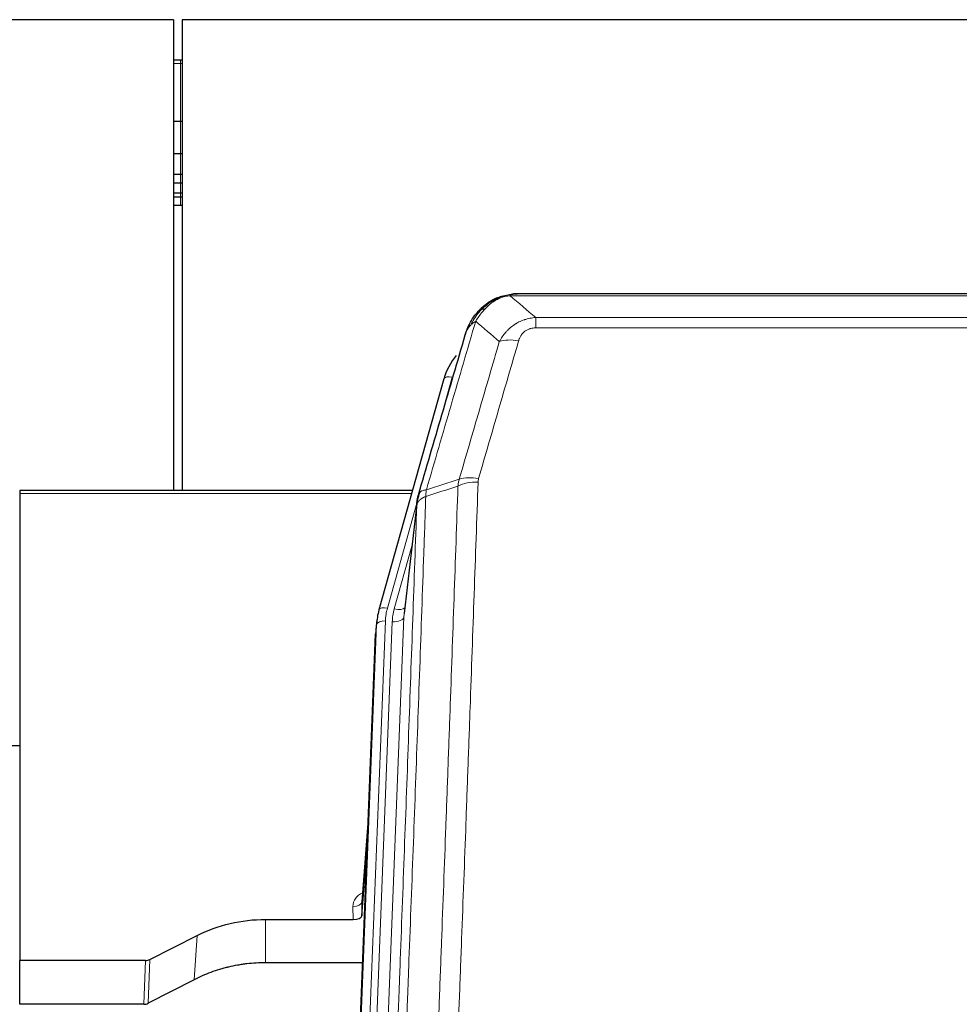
# Model space of a CAD drawing. Header units: inches. Extents: x 0 to 23760, y -13 to 16800.
# Tile 29 of 209: x 3808 to 4129, y 8095 to 8431. Entities that reach past the tile are written whole.
import ezdxf

# ---------------------------------------------------------------- set-up
doc = ezdxf.new("R2010")
doc.units = ezdxf.units.IN
doc.layers.add('254', color=7, linetype='Continuous', true_color=0xffffff)

msp = doc.modelspace()

# ---------------------------------------------------------------- linework, layer by layer
at = {"layer": '254', "color": 2, "linetype": 'Continuous', "lineweight": 25}
for p, q in [((3860.308, 8431.154), (2485.308, 8431.154)), ((3860.308, 8431.154), (3860.308, 8270.266)), ((4980.308, 8431.154), (3863.308, 8431.154)), ((3863.308, 8431.154), (3863.308, 8270.266)), ((3862.808, 8417.289), (3860.292, 8417.289)), ((3863.314, 8417.289), (3862.808, 8417.289)), ((3862.808, 8396.406), (3860.292, 8396.406)), ((3863.314, 8396.406), (3862.808, 8396.406)), ((3862.808, 8385.319), (3860.292, 8385.319)), ((3863.314, 8385.319), (3862.808, 8385.319)), ((3862.808, 8378.319), (3860.292, 8378.319)), ((3863.314, 8378.319), (3862.808, 8378.319)), ((3862.808, 8375.271), (3860.292, 8375.271)), ((3863.314, 8375.271), (3862.808, 8375.271)), ((3862.808, 8371.875), (3860.292, 8371.875)), ((3862.808, 8370.568), (3860.292, 8370.568)), ((3863.314, 8371.875), (3862.808, 8371.875)), ((3863.314, 8370.568), (3862.808, 8370.568)), ((3862.808, 8367.706), (3860.292, 8367.706)), ((3863.314, 8367.706), (3862.808, 8367.706)), ((3970.805, 8336.051), (3970.705, 8336.023)), ((4195.868, 8337.528), (3977.747, 8337.528)), ((3952.754, 8308.436), (3930.58, 8229.55)), ((3807.808, 8270.265), (3807.808, 8269.235)), ((3942.027, 8270.265), (3807.808, 8270.265)), ((3807.808, 8269.235), (3807.808, 8109.755)), ((3943.616, 8266.749), (3939.201, 8228.23)), ((3930.58, 8229.55), (3930.561, 8229.453)), ((3929.899, 8226.087), (3929.525, 8222.829)), ((3916.286, 7888.042), (3929.403, 8221.244)), ((3807.853, 8183.031), (3804.837, 8183.031)), ((3926.912, 8157.972), (3924.705, 8129.773)), ((3924.709, 8125.017), (3926.532, 8148.298)), ((3924.698, 8129.593), (3924.709, 8125.017)), ((3891.808, 8123.766), (3921.71, 8123.766)), ((3852.264, 8110.106), (3868.428, 8118.28)), ((3807.808, 8094.764), (3807.808, 8109.755)), ((3850.765, 8109.755), (3807.808, 8109.755)), ((3924.982, 8108.956), (3891.808, 8108.956)), ((3867.372, 8103.149), (3851.694, 8095.121)), ((3850.195, 8094.764), (3807.808, 8094.764))]:
    msp.add_line(p, q, dxfattribs=at)
at = {"layer": '254', "color": 110, "linetype": 'Continuous', "lineweight": 13}
for p, q in [((3862.808, 8417.289), (3862.808, 8416.193)), ((3862.808, 8416.193), (3860.292, 8416.193)), ((3863.314, 8416.193), (3862.808, 8416.193)), ((3862.808, 8416.193), (3862.808, 8396.406)), ((3862.808, 8396.406), (3862.808, 8385.319)), ((3862.808, 8385.319), (3862.808, 8378.319)), ((3862.808, 8378.319), (3862.808, 8375.271)), ((3862.808, 8375.271), (3862.808, 8371.875)), ((3862.808, 8371.875), (3862.808, 8370.568)), ((3862.808, 8370.568), (3862.808, 8367.706)), ((3970.705, 8336.023), (3970.637, 8335.866)), ((4198.21, 8336.865), (3975.405, 8336.865)), ((3984.136, 8329.397), (4189.479, 8329.397)), ((3984.136, 8329.397), (3984.136, 8325.864)), ((4189.479, 8325.864), (3984.136, 8325.864)), ((3955.642, 8309.009), (3950.917, 8292.198)), ((3941.74, 8269.235), (3807.808, 8269.235)), ((3943.541, 8265.957), (3933.468, 8230.123)), ((3943.487, 8265.237), (3939.11, 8227.056)), ((3941.841, 8251.268), (3935.816, 8229.831)), ((3932.771, 8225.722), (3919.66, 7892.7)), ((3922.052, 7893.536), (3935.118, 8225.43)), ((3939.11, 8227.056), (3926.044, 7895.162)), ((3916.666, 7891.48), (3929.777, 8224.502)), ((3929.777, 8224.502), (3929.403, 8221.244)), ((3926.905, 8157.781), (3924.698, 8129.593)), ((3921.71, 8123.766), (3921.7, 8128.182)), ((3891.808, 8123.766), (3891.808, 8108.956)), ((3868.428, 8118.28), (3867.372, 8103.149)), ((3850.195, 8094.764), (3850.765, 8109.755)), ((3852.264, 8110.106), (3851.694, 8095.121))]:
    msp.add_line(p, q, dxfattribs=at)
for centre, major_axis, ratio, start_param, end_param in [((3978.289, 8315.642), (-9.598, 2.808), 0.562843, 4.8755761, 5.6185342), ((3955.642, 8307.624), (-2.888, 0.812), 0.4480327, 4.837666, 6.2831701), ((3964.441, 8267.587), (9.994, -0.345), 0.559112, 1.5901207, 2.34753), ((3964.628, 8268.759), (9.604, -2.788), 0.5442898, 1.7274916, 2.473129), ((3933.468, 8228.738), (-2.888, 0.812), 0.4480327, 4.837666, 6.2831701), ((3956.789, 8224.972), (24.033, -0.038), 0.8858289, 2.8989744, 3.1081259), ((3959.136, 8224.679), (24.033, -0.038), 0.8858289, 2.8989744, 3.1081259), ((3935.816, 8231.678), (-3.851, 1.082), 0.4480327, 1.6960734, 2.8915811), ((3932.771, 8224.337), (-2.998, 0.118), 0.4614673, 4.7305545, 6.248991), ((3935.118, 8227.277), (-3.997, 0.157), 0.4614673, 1.5889619, 3.1073983), ((3927.703, 8128.182), (6.003, -0.046), 0.8757409, 2.0547277, 3.1504318), ((3921.7, 8129.637), (3, 0.007), 0.4848086, 4.7112485, 6.2484184)]:
    msp.add_ellipse(centre, major_axis=major_axis, ratio=ratio, start_param=start_param, end_param=end_param, dxfattribs=at)
at = {"layer": '254', "color": 2, "linetype": 'Continuous', "lineweight": 25}
for centre, major_axis, ratio, start_param, end_param in [((3978.949, 8302.423), (27.014, -0.465), 0.8900028, 2.5369186, 2.912319), ((3956.789, 8223.587), (27.027, -0.37), 0.8864308, 2.9096812, 3.1188327), ((3921.711, 8125.06), (-3, 0), 0.4313147, 1.5706417, 3.1078116), ((3850.762, 8112.383), (3, -0.011), 0.8761328, 4.7166989, 5.239903), ((3850.193, 8097.427), (3, -0.007), 0.8874311, 4.7150805, 5.2382846)]:
    msp.add_ellipse(centre, major_axis=major_axis, ratio=ratio, start_param=start_param, end_param=end_param, dxfattribs=at)
for points, knots in [([(3965.593, 8332.14), (3965.779, 8332.335), (3965.968, 8332.525), (3966.74, 8333.268), (3967.35, 8333.785), (3968.62, 8334.723), (3969.279, 8335.144), (3970.181, 8335.637), (3970.408, 8335.754), (3970.637, 8335.866)], [0, 0, 0, 0, 0.125, 0.125, 0.5, 0.5, 0.875, 0.875, 1, 1, 1, 1]), ([(3970.637, 8335.866), (3971.094, 8336.089), (3971.558, 8336.289), (3973.429, 8336.99), (3974.865, 8337.296), (3976.276, 8337.385)], [0, 0, 0, 0, 0.25, 0.25, 1, 1, 1, 1]), ([(3970.805, 8336.051), (3971.383, 8336.302), (3971.971, 8336.521), (3972.652, 8336.735), (3972.739, 8336.762), (3972.827, 8336.788)], [0, 0, 0, 0, 0.8717446, 0.8717446, 1, 1, 1, 1]), ([(3977.947, 8337.525), (3977.933, 8337.526), (3977.905, 8337.526), (3977.863, 8337.527), (3977.822, 8337.527), (3977.783, 8337.528), (3977.745, 8337.528), (3977.707, 8337.528), (3977.671, 8337.527), (3977.636, 8337.527), (3977.601, 8337.526), (3977.568, 8337.526), (3977.536, 8337.525), (3977.505, 8337.524), (3977.475, 8337.523), (3977.446, 8337.522), (3977.418, 8337.521), (3977.391, 8337.52), (3977.366, 8337.519), (3977.341, 8337.518), (3977.317, 8337.517), (3977.295, 8337.516), (3977.273, 8337.514), (3977.253, 8337.513), (3977.233, 8337.512), (3977.215, 8337.511), (3977.197, 8337.51), (3977.181, 8337.509), (3977.166, 8337.508), (3977.152, 8337.507), (3977.139, 8337.506), (3977.126, 8337.505), (3977.115, 8337.504), (3977.105, 8337.503), (3977.097, 8337.503), (3977.089, 8337.502), (3977.082, 8337.502), (3977.076, 8337.501), (3977.071, 8337.501), (3977.059, 8337.5), (3977.038, 8337.498), (3977.009, 8337.496), (3976.981, 8337.493), (3976.952, 8337.49), (3976.924, 8337.487), (3976.897, 8337.485), (3976.869, 8337.482), (3976.842, 8337.479), (3976.816, 8337.475), (3976.79, 8337.472), (3976.764, 8337.469), (3976.738, 8337.466), (3976.713, 8337.462), (3976.688, 8337.459), (3976.663, 8337.456), (3976.639, 8337.452), (3976.615, 8337.448), (3976.591, 8337.445), (3976.568, 8337.441), (3976.545, 8337.437), (3976.522, 8337.434), (3976.5, 8337.43), (3976.478, 8337.426), (3976.456, 8337.422), (3976.435, 8337.418), (3976.414, 8337.414), (3976.393, 8337.41), (3976.372, 8337.406), (3976.352, 8337.402), (3976.333, 8337.398), (3976.313, 8337.394), (3976.294, 8337.389), (3976.282, 8337.387), (3976.276, 8337.385)], [0, 0, 0, 0, 0.0247661, 0.0489206, 0.0724636, 0.0953949, 0.1177147, 0.1394229, 0.1605195, 0.1810045, 0.2008779, 0.2201398, 0.23879, 0.2568287, 0.2742558, 0.2910713, 0.3072753, 0.3228676, 0.3378484, 0.3522176, 0.3659752, 0.3791212, 0.3916556, 0.4035785, 0.4148897, 0.4255894, 0.4356775, 0.445154, 0.454019, 0.4622723, 0.4699141, 0.4769443, 0.4833629, 0.48917, 0.4943654, 0.4989493, 0.5029216, 0.5062824, 0.5090316, 0.5111692, 0.5284651, 0.5456049, 0.5625886, 0.5794163, 0.5960881, 0.612604, 0.6289642, 0.6451687, 0.6612176, 0.6771111, 0.6928491, 0.7084319, 0.7238594, 0.7391318, 0.7542492, 0.7692118, 0.7840195, 0.7986726, 0.8131712, 0.8275153, 0.8417051, 0.8557408, 0.8696224, 0.8833501, 0.8969241, 0.9103445, 0.9236114, 0.936725, 0.9496856, 0.9624932, 0.975148, 0.9876502, 1, 1, 1, 1]), ([(3964.608, 8331.655), (3964.825, 8331.89), (3965.049, 8332.119), (3965.922, 8332.969), (3966.613, 8333.55), (3967.34, 8334.076)], [0, 0, 0, 0, 0.2626999, 0.2626999, 1, 1, 1, 1]), ([(3960.725, 8325.231), (3961.337, 8326.971), (3962.233, 8328.66), (3963.763, 8330.695), (3964.173, 8331.186), (3964.608, 8331.655)], [0, 0, 0, 0, 0.75, 0.75, 1, 1, 1, 1]), ([(3964.228, 8331.185), (3964.285, 8331.288), (3964.354, 8331.391), (3964.49, 8331.546), (3964.546, 8331.602), (3964.608, 8331.655)], [0, 0, 0, 0, 0.6295096, 0.6295096, 1, 1, 1, 1]), ([(3960.086, 8323.457), (3960.092, 8323.479), (3960.103, 8323.523), (3960.122, 8323.589), (3960.14, 8323.654), (3960.158, 8323.72), (3960.177, 8323.785), (3960.196, 8323.85), (3960.215, 8323.914), (3960.234, 8323.978), (3960.253, 8324.042), (3960.272, 8324.106), (3960.292, 8324.169), (3960.312, 8324.232), (3960.332, 8324.295), (3960.352, 8324.357), (3960.372, 8324.419), (3960.392, 8324.481), (3960.413, 8324.543), (3960.434, 8324.604), (3960.454, 8324.665), (3960.475, 8324.726), (3960.496, 8324.786), (3960.518, 8324.847), (3960.539, 8324.906), (3960.56, 8324.966), (3960.582, 8325.025), (3960.604, 8325.084), (3960.626, 8325.143), (3960.648, 8325.202), (3960.67, 8325.26), (3960.692, 8325.318), (3960.714, 8325.375), (3960.737, 8325.433), (3960.759, 8325.49), (3960.782, 8325.546), (3960.805, 8325.603), (3960.827, 8325.659), (3960.85, 8325.715), (3960.873, 8325.77), (3960.897, 8325.826), (3960.92, 8325.881), (3960.943, 8325.935), (3960.966, 8325.99), (3960.99, 8326.044), (3961.013, 8326.098), (3961.037, 8326.152), (3961.061, 8326.205), (3961.085, 8326.258), (3961.108, 8326.311), (3961.132, 8326.363), (3961.156, 8326.415), (3961.18, 8326.467), (3961.205, 8326.519), (3961.229, 8326.57), (3961.253, 8326.622), (3961.277, 8326.672), (3961.302, 8326.723), (3961.326, 8326.773), (3961.351, 8326.823), (3961.375, 8326.873), (3961.4, 8326.922), (3961.424, 8326.971), (3961.449, 8327.02), (3961.474, 8327.069), (3961.498, 8327.117), (3961.517, 8327.153), (3961.527, 8327.173), (3961.529, 8327.177)], [0, 0, 0, 0, 0.0171812, 0.0343046, 0.0513704, 0.0683783, 0.0853286, 0.1022212, 0.119056, 0.1358331, 0.1525524, 0.1692141, 0.185818, 0.2023642, 0.2188526, 0.2352834, 0.2516564, 0.2679717, 0.2842292, 0.3004291, 0.3165712, 0.3326555, 0.3486822, 0.3646511, 0.3805623, 0.3964158, 0.4122116, 0.4279496, 0.4436299, 0.4592525, 0.4748173, 0.4903244, 0.5057738, 0.5211655, 0.5364994, 0.5517757, 0.5669942, 0.5821549, 0.597258, 0.6123033, 0.6272909, 0.6422208, 0.6570929, 0.6719073, 0.686664, 0.701363, 0.7160042, 0.7305878, 0.7451136, 0.7595816, 0.773992, 0.7883446, 0.8026395, 0.8168767, 0.8310561, 0.8451778, 0.8592418, 0.8732481, 0.8871967, 0.9010875, 0.9149206, 0.928696, 0.9424136, 0.9560736, 0.9696758, 0.9832203, 0.996707, 1, 1, 1, 1]), ([(3944.043, 8268.687), (3946.729, 8277.899), (3949.409, 8287.068), (3953.419, 8300.761), (3954.755, 8305.315), (3957.423, 8314.402), (3958.755, 8318.935), (3960.086, 8323.457)], [0, 0, 0, 0, 0.5, 0.5, 0.75, 0.75, 1, 1, 1, 1]), ([(3960.086, 8323.457), (3960.17, 8323.918), (3960.312, 8324.368), (3960.575, 8324.947), (3960.647, 8325.09), (3960.725, 8325.231)], [0, 0, 0, 0, 0.75, 0.75, 1, 1, 1, 1]), ([(3943.487, 8265.237), (3943.487, 8265.248), (3943.489, 8265.287), (3943.492, 8265.373), (3943.499, 8265.513), (3943.511, 8265.706), (3943.529, 8265.952), (3943.558, 8266.251), (3943.6, 8266.602), (3943.644, 8266.903), (3943.682, 8267.134), (3943.708, 8267.277), (3943.734, 8267.416), (3943.761, 8267.551), (3943.788, 8267.682), (3943.816, 8267.809), (3943.844, 8267.933), (3943.872, 8268.052), (3943.901, 8268.167), (3943.929, 8268.279), (3943.958, 8268.387), (3943.986, 8268.49), (3944.015, 8268.59), (3944.034, 8268.655), (3944.043, 8268.687)], [0, 0, 0, 0, 0.0092499, 0.0337179, 0.073404, 0.128308, 0.1984299, 0.2837694, 0.3843264, 0.5001005, 0.5424888, 0.5838484, 0.6241794, 0.6634821, 0.7017567, 0.7390032, 0.7752221, 0.8104134, 0.8445775, 0.8777146, 0.909825, 0.9409091, 0.9709673, 1, 1, 1, 1]), ([(3868.428, 8118.28), (3871.962, 8120.067), (3875.763, 8121.446), (3883.646, 8123.296), (3887.727, 8123.766), (3891.808, 8123.766)], [0, 0, 0, 0, 0.5, 0.5, 1, 1, 1, 1]), ([(3891.808, 8108.956), (3890.738, 8108.956), (3888.603, 8108.894), (3886.477, 8108.708), (3885.151, 8108.553), (3884.886, 8108.52), (3884.358, 8108.45), (3883.566, 8108.34), (3882.778, 8108.212), (3881.208, 8107.935), (3880.168, 8107.72), (3879.006, 8107.443), (3878.877, 8107.412), (3878.619, 8107.348), (3878.233, 8107.252), (3877.337, 8107.017), (3876.577, 8106.8), (3875.067, 8106.344), (3873.08, 8105.68), (3871.146, 8104.903), (3869.239, 8104.069), (3868.298, 8103.623), (3867.372, 8103.149)], [0, 0, 0, 0, 0.125, 0.25, 0.25, 0.28125, 0.28125, 0.3125, 0.375, 0.375, 0.5, 0.5, 0.515625, 0.515625, 0.53125, 0.5625, 0.625, 0.625, 0.75, 0.875, 0.875, 1, 1, 1, 1])]:
    msp.add_open_spline(points, degree=3, knots=knots, dxfattribs=at)
for points, degree in [([(3970.707, 8336.025), (3968.84, 8335.19), (3967.194, 8333.969)], 2), ([(3976.212, 8337.448), (3976.794, 8337.503), (3977.373, 8337.529), (3977.947, 8337.525)], 3), ([(3944.36, 8269.498), (3943.61, 8266.668)], 1)]:
    msp.add_open_spline(points, degree=degree, dxfattribs=at)
at = {"layer": '254', "color": 110, "linetype": 'Continuous', "lineweight": 13}
for points, knots in [([(3970.637, 8335.866), (3970.635, 8335.836), (3970.637, 8335.804), (3970.65, 8335.718), (3970.666, 8335.663), (3970.714, 8335.559), (3970.747, 8335.51), (3970.787, 8335.472)], [0, 0, 0, 0, 0.25, 0.25, 0.625, 0.625, 1, 1, 1, 1]), ([(3970.787, 8335.472), (3971.147, 8335.666), (3971.515, 8335.843), (3973.008, 8336.469), (3974.185, 8336.763), (3975.405, 8336.865)], [0, 0, 0, 0, 0.25, 0.25, 1, 1, 1, 1]), ([(3976.276, 8337.385), (3976.268, 8337.383), (3976.252, 8337.38), (3976.228, 8337.374), (3976.205, 8337.368), (3976.182, 8337.363), (3976.159, 8337.357), (3976.137, 8337.351), (3976.115, 8337.345), (3976.093, 8337.339), (3976.072, 8337.332), (3976.051, 8337.326), (3976.03, 8337.32), (3976.01, 8337.313), (3975.99, 8337.307), (3975.97, 8337.3), (3975.951, 8337.293), (3975.932, 8337.287), (3975.913, 8337.28), (3975.895, 8337.273), (3975.877, 8337.266), (3975.859, 8337.259), (3975.842, 8337.252), (3975.825, 8337.244), (3975.808, 8337.237), (3975.792, 8337.23), (3975.776, 8337.222), (3975.76, 8337.215), (3975.745, 8337.207), (3975.73, 8337.199), (3975.715, 8337.192), (3975.701, 8337.184), (3975.687, 8337.176), (3975.673, 8337.168), (3975.66, 8337.16), (3975.647, 8337.152), (3975.634, 8337.144), (3975.622, 8337.136), (3975.61, 8337.128), (3975.598, 8337.119), (3975.587, 8337.111), (3975.576, 8337.102), (3975.565, 8337.094), (3975.555, 8337.085), (3975.544, 8337.077), (3975.535, 8337.068), (3975.525, 8337.06), (3975.516, 8337.051), (3975.508, 8337.042), (3975.499, 8337.033), (3975.491, 8337.024), (3975.483, 8337.015), (3975.476, 8337.006), (3975.469, 8336.997), (3975.462, 8336.988), (3975.456, 8336.979), (3975.45, 8336.969), (3975.444, 8336.96), (3975.439, 8336.951), (3975.434, 8336.941), (3975.429, 8336.932), (3975.424, 8336.923), (3975.42, 8336.913), (3975.417, 8336.904), (3975.413, 8336.894), (3975.41, 8336.884), (3975.407, 8336.875), (3975.406, 8336.868), (3975.405, 8336.865)], [0, 0, 0, 0, 0.0185022, 0.0368847, 0.0551481, 0.073293, 0.0913199, 0.1092294, 0.1270222, 0.1446988, 0.1622598, 0.1797059, 0.1970378, 0.2142561, 0.2313614, 0.2483544, 0.265236, 0.2820066, 0.2986672, 0.3152184, 0.331661, 0.3479958, 0.3642235, 0.380345, 0.3963611, 0.4122725, 0.4280803, 0.4437851, 0.459388, 0.4748898, 0.4902915, 0.5055939, 0.5207981, 0.535905, 0.5509156, 0.565831, 0.5806521, 0.5953801, 0.6100159, 0.6245607, 0.6390157, 0.6533819, 0.6676604, 0.6818526, 0.6959596, 0.7099825, 0.7239227, 0.7377815, 0.75156, 0.7652597, 0.7788818, 0.7924277, 0.8058989, 0.8192966, 0.8326224, 0.8458776, 0.8590638, 0.8721825, 0.8852351, 0.8982233, 0.9111485, 0.9240124, 0.9368166, 0.9495628, 0.9622525, 0.9748874, 0.9874694, 1, 1, 1, 1]), ([(3966.818, 8332.353), (3966.967, 8332.511), (3967.119, 8332.666), (3967.733, 8333.275), (3968.212, 8333.703), (3969.206, 8334.49), (3969.721, 8334.848), (3970.428, 8335.273), (3970.607, 8335.375), (3970.787, 8335.472)], [0, 0, 0, 0, 0.125, 0.125, 0.5, 0.5, 0.875, 0.875, 1, 1, 1, 1]), ([(3961.935, 8326.815), (3962.634, 8328.268), (3963.505, 8329.662), (3964.865, 8331.345), (3965.222, 8331.751), (3965.593, 8332.14)], [0, 0, 0, 0, 0.75, 0.75, 1, 1, 1, 1]), ([(3963.642, 8328.146), (3964.335, 8329.261), (3965.102, 8330.359), (3966.228, 8331.709), (3966.519, 8332.036), (3966.818, 8332.353)], [0, 0, 0, 0, 0.75, 0.75, 1, 1, 1, 1]), ([(3964.608, 8331.655), (3964.638, 8331.682), (3964.671, 8331.708), (3964.805, 8331.81), (3964.918, 8331.88), (3965.168, 8332.002), (3965.304, 8332.054), (3965.495, 8332.113), (3965.544, 8332.127), (3965.593, 8332.14)], [0, 0, 0, 0, 0.125, 0.125, 0.5, 0.5, 0.875, 0.875, 1, 1, 1, 1]), ([(3965.593, 8332.14), (3965.692, 8332.167), (3965.793, 8332.19), (3966.05, 8332.24), (3966.208, 8332.264), (3966.518, 8332.308), (3966.672, 8332.329), (3966.818, 8332.353)], [0, 0, 0, 0, 0.25, 0.25, 0.625, 0.625, 1, 1, 1, 1]), ([(3971.709, 8321.184), (3972.007, 8321.751), (3972.333, 8322.298), (3973.046, 8323.35), (3973.433, 8323.854), (3974.061, 8324.577), (3974.333, 8324.871), (3974.618, 8325.155), (3974.733, 8325.268), (3974.791, 8325.324), (3974.967, 8325.491), (3975.086, 8325.6), (3975.688, 8326.136), (3976.197, 8326.533), (3976.869, 8326.987), (3977.006, 8327.076), (3977.213, 8327.206), (3977.282, 8327.249), (3977.422, 8327.333), (3977.492, 8327.375), (3977.844, 8327.58), (3978.131, 8327.734), (3979.007, 8328.167), (3979.612, 8328.417), (3980.316, 8328.654), (3980.394, 8328.68), (3980.552, 8328.73), (3980.631, 8328.755), (3980.869, 8328.826), (3981.028, 8328.871), (3981.508, 8328.998), (3981.831, 8329.072), (3982.806, 8329.264), (3983.466, 8329.35), (3984.136, 8329.397)], [0, 0, 0, 0, 0.125, 0.125, 0.25, 0.25, 0.3125, 0.328125, 0.328125, 0.34375, 0.34375, 0.375, 0.375, 0.5, 0.5, 0.53125, 0.53125, 0.546875, 0.546875, 0.5625, 0.5625, 0.625, 0.625, 0.75, 0.75, 0.765625, 0.765625, 0.78125, 0.78125, 0.8125, 0.8125, 0.875, 0.875, 1, 1, 1, 1]), ([(3963.642, 8328.146), (3962.244, 8323.391), (3960.845, 8318.625), (3958.043, 8309.069), (3956.64, 8304.28), (3952.426, 8289.877), (3949.611, 8280.229), (3946.788, 8270.536)], [0, 0, 0, 0, 0.25, 0.25, 0.5, 0.5, 1, 1, 1, 1]), ([(3960.725, 8325.231), (3960.764, 8325.302), (3960.804, 8325.372), (3960.972, 8325.649), (3961.111, 8325.853), (3961.414, 8326.25), (3961.579, 8326.443), (3961.814, 8326.693), (3961.874, 8326.754), (3961.935, 8326.815)], [0, 0, 0, 0, 0.125, 0.125, 0.5, 0.5, 0.875, 0.875, 1, 1, 1, 1]), ([(3961.935, 8326.815), (3962.058, 8326.938), (3962.186, 8327.057), (3962.518, 8327.349), (3962.729, 8327.518), (3963.171, 8327.842), (3963.402, 8327.997), (3963.642, 8328.146)], [0, 0, 0, 0, 0.25, 0.25, 0.625, 0.625, 1, 1, 1, 1]), ([(3978.289, 8321.428), (3978.31, 8321.5), (3978.332, 8321.572), (3978.379, 8321.716), (3978.403, 8321.787), (3978.478, 8322.001), (3978.533, 8322.141), (3978.65, 8322.419), (3978.714, 8322.557), (3978.851, 8322.828), (3978.924, 8322.963), (3979.081, 8323.227), (3979.165, 8323.357), (3979.3, 8323.549), (3979.347, 8323.613), (3979.443, 8323.739), (3979.493, 8323.801), (3979.647, 8323.985), (3979.755, 8324.104), (3979.983, 8324.333), (3980.103, 8324.444), (3980.292, 8324.602), (3980.389, 8324.68), (3980.49, 8324.755), (3980.559, 8324.805), (3980.593, 8324.829), (3980.768, 8324.949), (3980.912, 8325.039), (3981.359, 8325.287), (3981.676, 8325.426), (3982.096, 8325.566), (3982.181, 8325.592), (3982.354, 8325.641), (3982.441, 8325.664), (3982.703, 8325.725), (3982.879, 8325.759), (3983.233, 8325.812), (3983.412, 8325.832), (3983.772, 8325.857), (3983.954, 8325.864), (3984.136, 8325.864)], [0, 0, 0, 0, 0.03125, 0.03125, 0.0625, 0.0625, 0.125, 0.125, 0.1875, 0.1875, 0.25, 0.25, 0.3125, 0.3125, 0.34375, 0.34375, 0.375, 0.375, 0.4375, 0.4375, 0.5, 0.5, 0.53125, 0.546875, 0.546875, 0.5625, 0.5625, 0.625, 0.625, 0.75, 0.75, 0.78125, 0.78125, 0.8125, 0.8125, 0.875, 0.875, 0.9375, 0.9375, 1, 1, 1, 1]), ([(3958.032, 8274.187), (3960.32, 8282.08), (3962.604, 8289.943), (3966.023, 8301.692), (3967.162, 8305.601), (3969.437, 8313.404), (3970.574, 8317.298), (3971.709, 8321.184)], [0, 0, 0, 0, 0.5, 0.5, 0.75, 0.75, 1, 1, 1, 1]), ([(3978.289, 8321.428), (3977.155, 8317.536), (3976.02, 8313.636), (3973.748, 8305.821), (3972.61, 8301.906), (3969.195, 8290.138), (3966.914, 8282.263), (3964.628, 8274.357)], [0, 0, 0, 0, 0.25, 0.25, 0.5, 0.5, 1, 1, 1, 1]), ([(3964.441, 8273.18), (3964.003, 8260.467), (3963.113, 8234.889), (3962.192, 8209.009), (3961.49, 8189.486), (3961.254, 8182.959), (3960.778, 8169.869), (3960.538, 8163.304), (3959.813, 8143.555), (3959.322, 8130.318), (3958.698, 8113.683), (3958.573, 8110.352), (3958.322, 8103.681), (3957.943, 8093.663), (3957.561, 8083.608), (3956.79, 8063.45), (3955.748, 8036.442), (3954.14, 7995.538), (3953.04, 7968.008), (3952.482, 7954.177)], [0, 0, 0, 0, 0.125, 0.25, 0.25, 0.3125, 0.3125, 0.375, 0.375, 0.5, 0.5, 0.53125, 0.53125, 0.5625, 0.625, 0.625, 0.75, 0.875, 1, 1, 1, 1]), ([(3964.441, 8273.18), (3964.448, 8273.379), (3964.466, 8273.576), (3964.529, 8273.969), (3964.572, 8274.164), (3964.628, 8274.357)], [0, 0, 0, 0, 0.5, 0.5, 1, 1, 1, 1]), ([(3946.788, 8270.536), (3946.38, 8270.502), (3946.007, 8270.432), (3945.348, 8270.228), (3945.063, 8270.094), (3944.592, 8269.772), (3944.406, 8269.584), (3944.142, 8269.165), (3944.065, 8268.934), (3944.043, 8268.687)], [0, 0, 0, 0, 0.25, 0.25, 0.5, 0.5, 0.75, 0.75, 1, 1, 1, 1]), ([(3945.599, 7953.216), (3946.157, 7967.029), (3947.259, 7994.524), (3948.869, 8035.376), (3949.913, 8062.35), (3950.684, 8082.483), (3951.067, 8092.525), (3951.446, 8102.53), (3951.698, 8109.192), (3951.823, 8112.519), (3952.448, 8129.134), (3952.939, 8142.354), (3953.666, 8162.078), (3953.906, 8168.634), (3954.382, 8181.708), (3954.618, 8188.226), (3955.321, 8207.724), (3956.243, 8233.571), (3957.135, 8259.117), (3957.573, 8271.814)], [0, 0, 0, 0, 0.125, 0.25, 0.375, 0.375, 0.4375, 0.46875, 0.46875, 0.5, 0.5, 0.625, 0.625, 0.6875, 0.6875, 0.75, 0.75, 0.875, 1, 1, 1, 1]), ([(3946.576, 8268.245), (3946.597, 8268.647), (3946.613, 8269.033), (3946.671, 8269.792), (3946.713, 8270.164), (3946.788, 8270.536)], [0, 0, 0, 0, 0.5, 0.5, 1, 1, 1, 1]), ([(3931.292, 7942.569), (3931.862, 7956.568), (3932.986, 7984.436), (3934.08, 8012.04), (3934.89, 8032.644), (3935.291, 8042.921), (3935.755, 8054.868), (3935.953, 8059.978), (3936.084, 8063.384), (3936.15, 8065.085), (3936.478, 8073.587), (3936.868, 8083.763), (3937.318, 8095.589), (3937.51, 8100.647), (3937.638, 8104.017), (3937.702, 8105.701), (3938.274, 8120.844), (3939.275, 8147.613), (3940.73, 8187.306), (3942.136, 8226.54), (3943.042, 8252.389), (3943.487, 8265.237)], [0, 0, 0, 0, 0.125, 0.25, 0.25, 0.3125, 0.34375, 0.359375, 0.359375, 0.375, 0.375, 0.4375, 0.46875, 0.484375, 0.484375, 0.5, 0.5, 0.625, 0.75, 0.875, 1, 1, 1, 1]), ([(3946.576, 8268.245), (3946.521, 8266.633), (3946.465, 8265.02), (3946.353, 8261.791), (3946.184, 8256.944), (3945.789, 8245.608), (3945.445, 8235.849), (3944.752, 8216.273), (3943.812, 8190.017), (3942.353, 8150.172), (3941.349, 8123.301), (3940.775, 8108.1), (3940.711, 8106.409), (3940.583, 8103.027), (3940.39, 8097.949), (3939.939, 8086.079), (3939.548, 8075.864), (3939.219, 8067.33), (3939.153, 8065.622), (3939.021, 8062.204), (3938.823, 8057.074), (3938.358, 8045.082), (3937.955, 8034.765), (3937.143, 8014.083), (3936.046, 7986.375), (3934.919, 7958.402), (3934.347, 7944.349)], [0, 0, 0, 0, 0.015625, 0.015625, 0.03125, 0.0625, 0.125, 0.125, 0.25, 0.375, 0.5, 0.5, 0.515625, 0.515625, 0.53125, 0.5625, 0.625, 0.625, 0.640625, 0.640625, 0.65625, 0.6875, 0.75, 0.75, 0.875, 1, 1, 1, 1]), ([(3946.576, 8268.245), (3946.564, 8268.241), (3946.538, 8268.231), (3946.5, 8268.217), (3946.462, 8268.202), (3946.424, 8268.187), (3946.386, 8268.172), (3946.347, 8268.156), (3946.309, 8268.141), (3946.27, 8268.125), (3946.231, 8268.109), (3946.193, 8268.092), (3946.154, 8268.075), (3946.115, 8268.058), (3946.076, 8268.041), (3946.037, 8268.023), (3945.998, 8268.005), (3945.958, 8267.987), (3945.919, 8267.968), (3945.88, 8267.95), (3945.841, 8267.93), (3945.802, 8267.911), (3945.762, 8267.891), (3945.723, 8267.871), (3945.684, 8267.851), (3945.645, 8267.83), (3945.606, 8267.809), (3945.567, 8267.788), (3945.527, 8267.767), (3945.488, 8267.745), (3945.45, 8267.723), (3945.411, 8267.7), (3945.372, 8267.677), (3945.333, 8267.654), (3945.295, 8267.631), (3945.256, 8267.607), (3945.218, 8267.583), (3945.179, 8267.558), (3945.141, 8267.534), (3945.103, 8267.508), (3945.066, 8267.483), (3945.028, 8267.457), (3944.99, 8267.431), (3944.953, 8267.405), (3944.916, 8267.378), (3944.879, 8267.351), (3944.842, 8267.323), (3944.806, 8267.295), (3944.77, 8267.267), (3944.734, 8267.239), (3944.698, 8267.21), (3944.663, 8267.18), (3944.627, 8267.151), (3944.593, 8267.121), (3944.558, 8267.091), (3944.524, 8267.06), (3944.49, 8267.029), (3944.456, 8266.998), (3944.423, 8266.966), (3944.388, 8266.932), (3944.351, 8266.895), (3944.312, 8266.856), (3944.275, 8266.816), (3944.238, 8266.776), (3944.202, 8266.736), (3944.167, 8266.696), (3944.133, 8266.656), (3944.1, 8266.615), (3944.067, 8266.575), (3944.035, 8266.534), (3944.004, 8266.492), (3943.974, 8266.451), (3943.945, 8266.41), (3943.917, 8266.368), (3943.889, 8266.326), (3943.863, 8266.284), (3943.837, 8266.242), (3943.812, 8266.199), (3943.788, 8266.157), (3943.765, 8266.114), (3943.743, 8266.071), (3943.721, 8266.028), (3943.701, 8265.985), (3943.681, 8265.942), (3943.662, 8265.899), (3943.644, 8265.855), (3943.627, 8265.812), (3943.611, 8265.768), (3943.596, 8265.724), (3943.582, 8265.68), (3943.568, 8265.636), (3943.555, 8265.592), (3943.544, 8265.548), (3943.533, 8265.504), (3943.523, 8265.46), (3943.514, 8265.415), (3943.506, 8265.371), (3943.499, 8265.326), (3943.492, 8265.282), (3943.489, 8265.252), (3943.487, 8265.237)], [0, 0, 0, 0, 0.0069372, 0.0139334, 0.0209887, 0.028103, 0.0352764, 0.0425088, 0.0498003, 0.0571509, 0.0645605, 0.0720292, 0.0795569, 0.0871437, 0.0947896, 0.1024945, 0.1102584, 0.1180815, 0.1259636, 0.1339048, 0.141905, 0.1499643, 0.1580827, 0.1662601, 0.1744966, 0.1827922, 0.1911468, 0.1995605, 0.2080333, 0.2165651, 0.225156, 0.233806, 0.2425151, 0.2512832, 0.2601104, 0.2689967, 0.277942, 0.2869465, 0.29601, 0.3051325, 0.3143142, 0.3235549, 0.3328547, 0.3422136, 0.3516315, 0.3611085, 0.3706446, 0.3802398, 0.3898941, 0.3996074, 0.4093798, 0.4192113, 0.4291019, 0.4390515, 0.4490602, 0.459128, 0.4692549, 0.4794409, 0.4896859, 0.4999901, 0.5124905, 0.524991, 0.5374914, 0.5499918, 0.5624922, 0.5749926, 0.587493, 0.5999934, 0.6124937, 0.6249941, 0.6374944, 0.6499948, 0.6624951, 0.6749954, 0.6874957, 0.699996, 0.7124963, 0.7249966, 0.7374968, 0.7499971, 0.7624973, 0.7749976, 0.7874978, 0.799998, 0.8124982, 0.8249984, 0.8374986, 0.8499988, 0.8624989, 0.8749991, 0.8874992, 0.8999993, 0.9124995, 0.9249996, 0.9374997, 0.9499998, 0.9624998, 0.9749999, 0.9875, 1, 1, 1, 1])]:
    msp.add_open_spline(points, degree=3, knots=knots, dxfattribs=at)
for points in [[(3975.405, 8336.865), (3978.298, 8334.373), (3981.209, 8331.884), (3984.136, 8329.397)], [(3971.709, 8321.184), (3969.005, 8323.502), (3966.316, 8325.823), (3963.642, 8328.146)], [(3946.788, 8270.536), (3950.536, 8271.751), (3954.283, 8272.968), (3958.032, 8274.187)], [(3957.573, 8271.814), (3957.614, 8272.221), (3957.731, 8273.023), (3957.919, 8273.803), (3958.032, 8274.187)], [(3957.573, 8271.814), (3953.907, 8270.623), (3950.241, 8269.433), (3946.576, 8268.245)]]:
    msp.add_open_spline(points, degree=3, dxfattribs=at)

doc.saveas('drawing.dxf')
